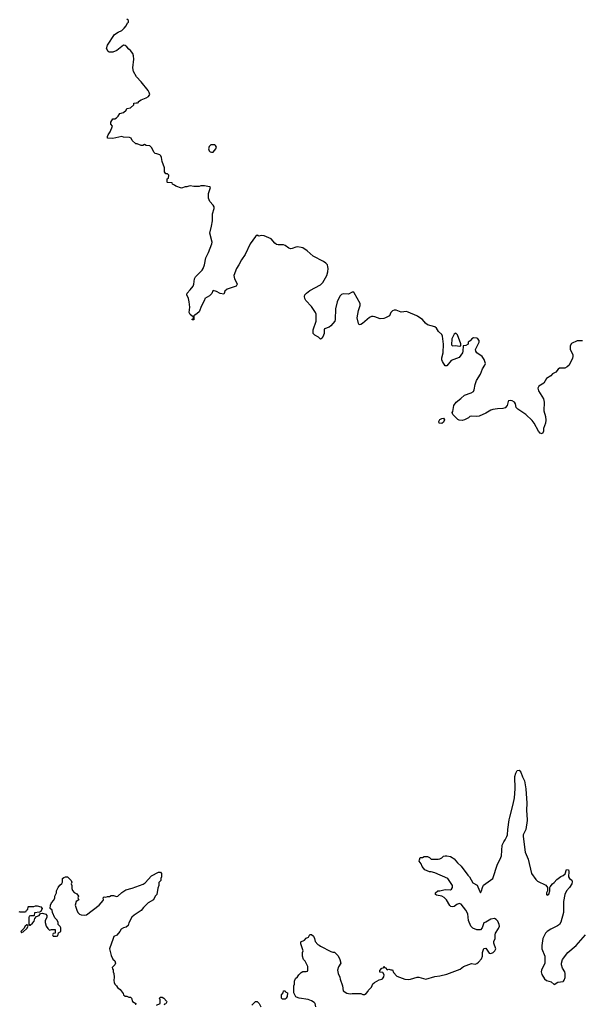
# Model space of a CAD drawing. Header units: inches. Extents: x 2323201 to 2563958, y 895391 to 1023096.
# Tile 160 of 196: x 2515469 to 2521858, y 947901 to 959099. Entities that reach past the tile are written whole.
import ezdxf

# ---------------------------------------------------------------- set-up
doc = ezdxf.new("R2010")
doc.units = ezdxf.units.IN
doc.header["$MEASUREMENT"] = 0
for name, color, linetype in [('C5914', 7, 'Continuous'), ('C5915', 7, 'Continuous'), ('C5924', 7, 'Continuous'), ('C5925', 7, 'Continuous')]:
    doc.layers.add(name, color=color, linetype=linetype)

msp = doc.modelspace()

# ---------------------------------------------------------------- linework, layer by layer
at = {"layer": 'C5914', "color": 5, "elevation": 60}
for points in [[(2515458, 948958), (2515470, 948954), (2515530, 948954), (2515542, 948958), (2515547, 948973), (2515562, 948978), (2515566, 949010), (2515570, 949014), (2515630, 949014), (2515650, 949022), (2515670, 949022), (2515711, 949011), (2515725, 948990), (2515710, 948958), (2515693, 948947), (2515638, 948942), (2515634, 948910), (2515630, 948906), (2515593, 948907), (2515578, 948902), (2515573, 948887), (2515573, 948813), (2515582, 948802), (2515590, 948802), (2515617, 948823), (2515633, 948847), (2515643, 948877), (2515662, 948898), (2515690, 948912), (2515707, 948933), (2515730, 948938), (2515766, 948926), (2515778, 948910), (2515778, 948890), (2515758, 948850), (2515758, 948830), (2515772, 948790), (2515790, 948762), (2515810, 948742), (2515833, 948753), (2515872, 948752), (2515872, 948708), (2515850, 948706), (2515842, 948690), (2515850, 948674), (2515890, 948674), (2515902, 948678), (2515910, 948714), (2515938, 948730), (2515938, 948770), (2515930, 948786), (2515907, 948807), (2515906, 948830), (2515896, 948856), (2515870, 948886), (2515843, 948943), (2515839, 948970), (2515818, 948990), (2515819, 949030), (2515830, 949054), (2515856, 949084), (2515868, 949110), (2515869, 949130), (2515887, 949167), (2515888, 949190), (2515908, 949230), (2515926, 949254), (2515950, 949274), (2515955, 949290), (2515958, 949330), (2515970, 949342), (2515990, 949352), (2516012, 949352), (2516054, 949310), (2516062, 949290), (2516054, 949270), (2516062, 949250), (2516064, 949216), (2516070, 949194), (2516090, 949172), (2516118, 949158), (2516138, 949130), (2516131, 949110), (2516142, 949090), (2516112, 949070), (2516101, 949030), (2516119, 948970), (2516130, 948946), (2516150, 948927), (2516170, 948919), (2516210, 948915), (2516230, 948919), (2516375, 949030), (2516418, 949082), (2516422, 949090), (2516418, 949110), (2516430, 949122), (2516450, 949118), (2516470, 949125), (2516490, 949125), (2516510, 949138), (2516537, 949137), (2516570, 949125), (2516586, 949130), (2516630, 949172), (2516678, 949202), (2516750, 949221), (2516874, 949266), (2516897, 949283), (2516970, 949362), (2517050, 949402), (2517070, 949402), (2517082, 949390), (2517082, 949350), (2517074, 949330), (2517074, 949310), (2517053, 949287), (2517052, 949252), (2517040, 949220), (2517031, 949150), (2517012, 949130), (2516992, 949090), (2516930, 949055), (2516877, 949003), (2516850, 948969), (2516770, 948915), (2516746, 948890), (2516710, 948826), (2516702, 948798), (2516682, 948778), (2516650, 948769), (2516625, 948755), (2516610, 948728), (2516574, 948686), (2516542, 948670), (2516531, 948650), (2516492, 948530), (2516510, 948454), (2516530, 948414), (2516550, 948394), (2516558, 948370), (2516552, 948350), (2516522, 948318), (2516524, 948304), (2516531, 948291), (2516532, 948270), (2516542, 948250), (2516545, 948210), (2516541, 948170), (2516545, 948150), (2516552, 948130), (2516572, 948110), (2516582, 948090), (2516612, 948070), (2516645, 948025), (2516652, 948010), (2516670, 947992), (2516690, 947992), (2516710, 947982), (2516730, 947982), (2516742, 947970), (2516752, 947932), (2516791, 947910), (2516786, 947894)], [(2518839, 947870), (2518829, 947910), (2518820, 947920), (2518790, 947942), (2518750, 947955), (2518649, 947969), (2518620, 947980), (2518610, 947986), (2518586, 948030), (2518588, 948110), (2518595, 948130), (2518596, 948164), (2518607, 948193), (2518630, 948214), (2518643, 948237), (2518670, 948262), (2518690, 948272), (2518727, 948273), (2518742, 948278), (2518746, 948290), (2518746, 948330), (2518718, 948390), (2518698, 948410), (2518688, 948450), (2518688, 948490), (2518695, 948510), (2518668, 948588), (2518668, 948610), (2518710, 948632), (2518729, 948651), (2518755, 948665), (2518770, 948694), (2518790, 948694), (2518810, 948674), (2518822, 948650), (2518830, 948614), (2518861, 948581), (2518875, 948575), (2518890, 948562), (2519010, 948502), (2519033, 948493), (2519052, 948492), (2519091, 948451), (2519111, 948410), (2519122, 948370), (2519095, 948325), (2519085, 948290), (2519092, 948250), (2519111, 948211), (2519113, 948187), (2519142, 948110), (2519150, 948054), (2519190, 948026), (2519230, 948018), (2519250, 948025), (2519290, 948025), (2519350, 948022), (2519373, 948013), (2519390, 948012), (2519410, 948022), (2519435, 948050), (2519438, 948062), (2519470, 948094), (2519487, 948133), (2519506, 948150), (2519560, 948180), (2519590, 948185), (2519595, 948190), (2519610, 948214), (2519615, 948235), (2519602, 948262), (2519567, 948267), (2519567, 948287), (2519590, 948312), (2519606, 948314), (2519610, 948332), (2519618, 948318), (2519630, 948314), (2519650, 948294), (2519670, 948302), (2519690, 948292), (2519710, 948292), (2519722, 948262), (2519761, 948221), (2519850, 948185), (2519890, 948182), (2519915, 948185), (2519990, 948211), (2520000, 948211)], [(2517026, 947890), (2517066, 947910), (2517066, 947950), (2517058, 947970), (2517070, 947982), (2517090, 947982), (2517110, 947972), (2517138, 947938), (2517142, 947930), (2517140, 947920), (2517133, 947907), (2517118, 947902), (2517114, 947890)], [(2518109, 947890), (2518150, 947932), (2518170, 947932), (2518192, 947910), (2518212, 947870)]]:
    msp.add_lwpolyline(points, dxfattribs=at)
for points in [[(2515550, 948806), (2515530, 948788), (2515517, 948763), (2515498, 948742), (2515482, 948730), (2515490, 948714), (2515498, 948722), (2515510, 948725), (2515550, 948762), (2515566, 948790), (2515562, 948802)], [(2518490, 947958), (2518460, 947960), (2518448, 947970), (2518448, 948010), (2518466, 948030), (2518470, 948054), (2518490, 948054), (2518498, 948038), (2518514, 948030), (2518512, 947990), (2518502, 947970)]]:
    msp.add_lwpolyline(points, close=True, dxfattribs=at)
at = {"layer": 'C5915', "color": 5, "elevation": 60}
msp.add_lwpolyline([(2520000, 955723), (2519988, 955730), (2519890, 955774), (2519870, 955781), (2519810, 955774), (2519750, 955797), (2519730, 955796), (2519710, 955787), (2519691, 955770), (2519676, 955730), (2519630, 955707), (2519610, 955700), (2519570, 955698), (2519510, 955721), (2519490, 955725), (2519470, 955724), (2519448, 955712), (2519370, 955644), (2519350, 955632), (2519330, 955630), (2519322, 955642), (2519310, 955710), (2519322, 955790), (2519342, 955850), (2519341, 955870), (2519274, 955994), (2519270, 955999), (2519250, 956000), (2519210, 955979), (2519150, 955982), (2519130, 955974), (2519110, 955954), (2519082, 955890), (2519060, 955810), (2519058, 955690), (2519053, 955670), (2519010, 955616), (2518990, 955601), (2518938, 955582), (2518931, 955570), (2518931, 955531), (2518926, 955510), (2518910, 955478), (2518890, 955466), (2518868, 955490), (2518828, 955510), (2518809, 955530), (2518809, 955570), (2518841, 955670), (2518841, 955750), (2518836, 955770), (2518790, 955836), (2518725, 955905), (2518712, 955930), (2518710, 955950), (2518714, 955970), (2518730, 955990), (2518770, 956018), (2518890, 956085), (2518917, 956110), (2518962, 956190), (2518974, 956230), (2518978, 956270), (2518974, 956290), (2518969, 956310), (2518952, 956330), (2518926, 956350), (2518809, 956409), (2518739, 956470), (2518690, 956503), (2518670, 956510), (2518630, 956516), (2518610, 956513), (2518570, 956495), (2518550, 956493), (2518530, 956500), (2518490, 956530), (2518470, 956537), (2518410, 956537), (2518390, 956542), (2518370, 956558), (2518330, 956605), (2518250, 956640), (2518217, 956643), (2518190, 956638), (2518170, 956649), (2518150, 956635), (2518090, 956549), (2518034, 956430), (2517993, 956367), (2517964, 956310), (2517935, 956270), (2517906, 956190), (2517913, 956150), (2517937, 956110), (2517943, 956090), (2517931, 956070), (2517830, 956035), (2517802, 956010), (2517796, 955984), (2517790, 955978), (2517750, 955985), (2517710, 956009), (2517670, 956018), (2517665, 956015), (2517655, 955985), (2517630, 955958), (2517574, 955930), (2517572, 955910), (2517537, 955843), (2517510, 955778), (2517490, 955758), (2517460, 955740), (2517452, 955730), (2517450, 955686), (2517430, 955686), (2517430, 955694), (2517442, 955698), (2517446, 955710), (2517442, 955722), (2517430, 955726), (2517410, 955748), (2517399, 955770), (2517406, 955830), (2517399, 955890), (2517389, 955930), (2517369, 955971), (2517375, 955990), (2517410, 956026), (2517441, 956070), (2517450, 956090), (2517459, 956150), (2517470, 956176), (2517546, 956250), (2517558, 956270), (2517572, 956310), (2517585, 956390), (2517618, 956450), (2517656, 956550), (2517658, 956570), (2517633, 956670), (2517652, 956750), (2517661, 956810), (2517661, 956890), (2517683, 956950), (2517683, 956970), (2517671, 956991), (2517633, 957030), (2517618, 957070), (2517619, 957121), (2517638, 957190), (2517630, 957198), (2517570, 957208), (2517530, 957208), (2517510, 957202), (2517450, 957202), (2517410, 957208), (2517393, 957207), (2517370, 957198), (2517350, 957198), (2517310, 957184), (2517245, 957205), (2517230, 957218), (2517206, 957230), (2517202, 957242), (2517150, 957248), (2517146, 957250), (2517146, 957290), (2517162, 957298), (2517166, 957330), (2517150, 957346), (2517130, 957346), (2517118, 957370), (2517115, 957415), (2517090, 957486), (2517084, 957530), (2517074, 957550), (2517062, 957562), (2517030, 957575), (2517010, 957578), (2516998, 957590), (2516970, 957646), (2516950, 957666), (2516910, 957668), (2516890, 957678), (2516871, 957669), (2516850, 957668), (2516807, 957687), (2516790, 957688), (2516750, 957726), (2516738, 957750), (2516720, 957760), (2516650, 957762), (2516630, 957769), (2516530, 957749), (2516468, 957750), (2516468, 957770), (2516475, 957790), (2516498, 957822), (2516526, 957890), (2516506, 957910), (2516508, 957932), (2516528, 957970), (2516550, 957972), (2516570, 957982), (2516590, 958002), (2516609, 958031), (2516650, 958045), (2516679, 958070), (2516690, 958091), (2516730, 958098), (2516768, 958130), (2516769, 958150), (2516795, 958155), (2516808, 958152), (2516822, 958158), (2516822, 958170), (2516852, 958188), (2516910, 958210), (2516934, 958226), (2516949, 958250), (2516944, 958270), (2516930, 958295), (2516853, 958393), (2516798, 958450), (2516764, 958510), (2516755, 958550), (2516769, 958650), (2516764, 958690), (2516755, 958715), (2516730, 958749), (2516710, 958764), (2516689, 958789), (2516670, 958804), (2516650, 958809), (2516573, 958747), (2516530, 958729), (2516486, 958730), (2516476, 958736), (2516458, 958770), (2516469, 958810), (2516549, 958930), (2516590, 958958), (2516630, 958976), (2516657, 959003), (2516679, 959030), (2516696, 959064), (2516706, 959070), (2516706, 959090), (2516690, 959106)], dxfattribs=at)
msp.add_lwpolyline([(2517644, 957676), (2517624, 957656), (2517618, 957630), (2517626, 957606), (2517637, 957597), (2517650, 957591), (2517670, 957592), (2517702, 957630), (2517708, 957650), (2517698, 957670), (2517690, 957675)], close=True, dxfattribs=at)
at = {"layer": 'C5924', "color": 5, "elevation": 60}
for points in [[(2520000, 948211), (2520010, 948211), (2520090, 948185), (2520190, 948218), (2520250, 948225), (2520330, 948243), (2520448, 948290), (2520481, 948299), (2520518, 948330), (2520610, 948365), (2520650, 948358), (2520670, 948365), (2520690, 948381), (2520721, 948419), (2520732, 948450), (2520734, 948490), (2520750, 948536), (2520770, 948541), (2520810, 948481), (2520830, 948477), (2520856, 948490), (2520875, 948510), (2520884, 948530), (2520864, 948596), (2520864, 948615), (2520876, 948650), (2520877, 948690), (2520883, 948710), (2520916, 948764), (2520927, 948790), (2520924, 948810), (2520907, 948847), (2520890, 948864), (2520870, 948876), (2520830, 948869), (2520770, 948833), (2520750, 948828), (2520731, 948770), (2520710, 948749), (2520670, 948749), (2520625, 948765), (2520602, 948790), (2520573, 948853), (2520566, 948930), (2520544, 948970), (2520490, 949039), (2520470, 949049), (2520443, 949037), (2520410, 949013), (2520390, 949009), (2520374, 949014), (2520363, 949023), (2520325, 949090), (2520297, 949117), (2520270, 949129), (2520210, 949142), (2520198, 949150), (2520198, 949170), (2520226, 949190), (2520250, 949191), (2520310, 949207), (2520370, 949203), (2520382, 949210), (2520393, 949230), (2520393, 949250), (2520339, 949330), (2520190, 949395), (2520150, 949409), (2520130, 949409), (2520078, 949430), (2520047, 949467), (2520037, 949497), (2520015, 949530), (2520016, 949544), (2520026, 949570), (2520050, 949572), (2520070, 949582), (2520110, 949582), (2520130, 949572), (2520151, 949551), (2520230, 949551), (2520250, 949555), (2520270, 949565), (2520290, 949585), (2520310, 949591), (2520330, 949591), (2520370, 949581), (2520390, 949571), (2520410, 949555), (2520448, 949508), (2520491, 949470), (2520567, 949370), (2520587, 949350), (2520624, 949284), (2520675, 949255), (2520699, 949190), (2520712, 949168), (2520724, 949190), (2520734, 949230), (2520746, 949254), (2520850, 949332), (2520906, 949494), (2520935, 949550), (2520949, 949590), (2520958, 949710), (2520975, 949750), (2520992, 949770), (2521012, 949808), (2521020, 949830), (2521023, 949890), (2521039, 950000)], [(2521240, 950000), (2521241, 949990), (2521225, 949890), (2521198, 949830), (2521196, 949810), (2521219, 949630), (2521255, 949550), (2521291, 949390), (2521341, 949321), (2521361, 949301), (2521454, 949254), (2521474, 949230), (2521474, 949190), (2521462, 949170), (2521462, 949150), (2521470, 949142), (2521490, 949154), (2521498, 949190), (2521498, 949230), (2521503, 949237), (2521529, 949270), (2521550, 949285), (2521579, 949321), (2521624, 949356), (2521653, 949367), (2521674, 949386), (2521690, 949432), (2521711, 949430), (2521716, 949410), (2521712, 949350), (2521722, 949330), (2521750, 949312), (2521754, 949294), (2521750, 949269), (2521723, 949230), (2521688, 949192), (2521670, 949150), (2521656, 949070), (2521654, 948946), (2521624, 948836), (2521611, 948810), (2521588, 948792), (2521510, 948756), (2521470, 948729), (2521450, 948709), (2521420, 948650), (2521407, 948570), (2521408, 948532), (2521443, 948450), (2521444, 948410), (2521441, 948370), (2521404, 948290), (2521402, 948270), (2521410, 948241), (2521439, 948190), (2521461, 948170), (2521515, 948155), (2521550, 948127), (2521589, 948151), (2521650, 948159), (2521656, 948164), (2521664, 948176), (2521673, 948207), (2521674, 948250), (2521669, 948270), (2521645, 948310), (2521633, 948350), (2521633, 948370), (2521645, 948410), (2521703, 948490), (2521799, 948570), (2521907, 948690)]]:
    msp.add_lwpolyline(points, dxfattribs=at)
at = {"layer": 'C5925', "color": 5, "elevation": 60}
for points in [[(2521870, 955445), (2521812, 955448), (2521745, 955415), (2521732, 955390), (2521732, 955350), (2521762, 955290), (2521762, 955270), (2521758, 955250), (2521718, 955170), (2521698, 955150), (2521670, 955137), (2521623, 955137), (2521610, 955134), (2521596, 955124), (2521568, 955092), (2521531, 955070), (2521510, 955050), (2521462, 955018), (2521430, 954966), (2521375, 954930), (2521362, 954910), (2521370, 954878), (2521426, 954786), (2521436, 954750), (2521432, 954650), (2521450, 954585), (2521454, 954546), (2521450, 954510), (2521428, 954450), (2521426, 954414), (2521412, 954390), (2521390, 954395), (2521370, 954421), (2521322, 954510), (2521299, 954539), (2521228, 954608), (2521134, 954670), (2521118, 954690), (2521109, 954730), (2521097, 954750), (2521070, 954766), (2521050, 954769), (2521030, 954764), (2521024, 954756), (2521013, 954710), (2520990, 954684), (2520964, 954676), (2520906, 954674), (2520850, 954666), (2520830, 954660), (2520770, 954624), (2520696, 954590), (2520670, 954586), (2520610, 954590), (2520590, 954585), (2520573, 954570), (2520530, 954547), (2520501, 954541), (2520470, 954545), (2520453, 954553), (2520433, 954570), (2520396, 954610), (2520390, 954630), (2520396, 954644), (2520407, 954710), (2520436, 954750), (2520489, 954790), (2520530, 954828), (2520605, 954855), (2520630, 954870), (2520639, 954890), (2520649, 954950), (2520665, 954995), (2520712, 955068), (2520734, 955130), (2520762, 955170), (2520769, 955190), (2520753, 955233), (2520730, 955268), (2520668, 955310), (2520658, 955330), (2520655, 955350), (2520695, 955430), (2520695, 955450), (2520682, 955470), (2520670, 955476), (2520630, 955479), (2520611, 955470), (2520594, 955446), (2520572, 955430), (2520571, 955409), (2520545, 955395), (2520514, 955390), (2520511, 955330), (2520505, 955310), (2520470, 955258), (2520378, 955222), (2520330, 955161), (2520310, 955162), (2520279, 955210), (2520272, 955230), (2520272, 955252), (2520288, 955312), (2520292, 955410), (2520279, 955499), (2520270, 955518), (2520233, 955553), (2520209, 955590), (2520190, 955607), (2520107, 955627), (2520086, 955646), (2520050, 955691), (2520000, 955723)], [(2521039, 950000), (2521044, 950030), (2521083, 950177), (2521098, 950250), (2521107, 950350), (2521101, 950490), (2521113, 950530), (2521130, 950561), (2521150, 950562), (2521170, 950542), (2521188, 950488), (2521210, 950442), (2521226, 950350), (2521239, 950190), (2521236, 950110), (2521240, 950000)]]:
    msp.add_lwpolyline(points, dxfattribs=at)
for points in [[(2520430, 955534), (2520410, 955523), (2520385, 955470), (2520382, 955402), (2520391, 955391), (2520430, 955392), (2520470, 955387), (2520489, 955391), (2520489, 955411), (2520450, 955514)], [(2520270, 954507), (2520242, 954510), (2520239, 954530), (2520250, 954551), (2520270, 954564), (2520290, 954566), (2520303, 954550), (2520290, 954521)]]:
    msp.add_lwpolyline(points, close=True, dxfattribs=at)

doc.saveas('drawing.dxf')
